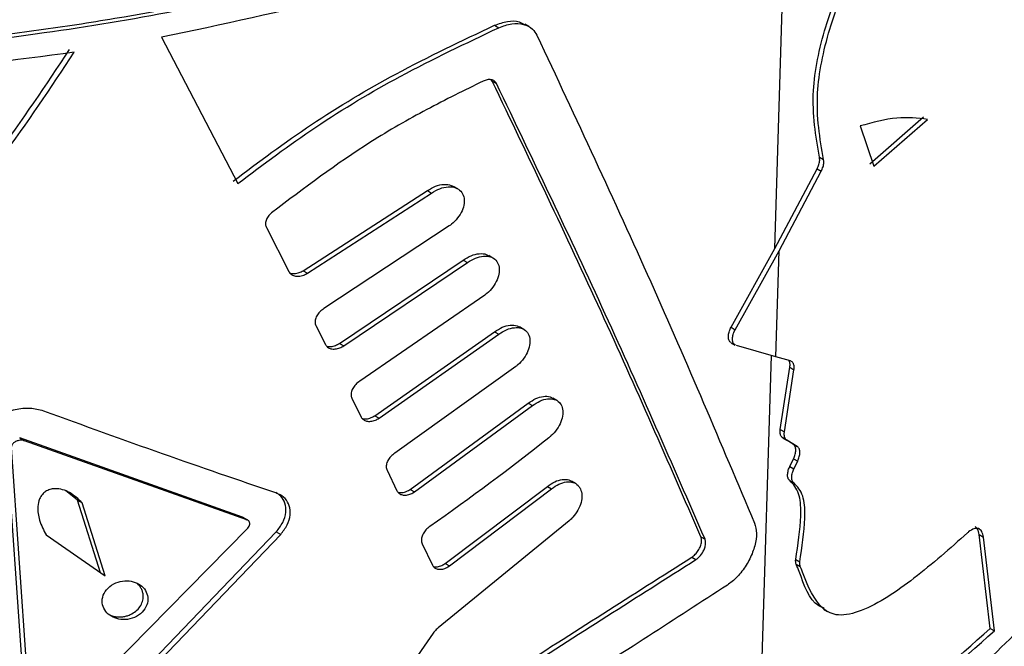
# Paper-space layout '1012-790 Hybird 2way' of a CAD drawing. Header units: millimetres. Extents: x 51 to 2966, y 67 to 3970.
# Tile 99 of 110: x 2498 to 2532, y 2821 to 2843. Entities that reach past the tile are written whole.
import ezdxf

# ---------------------------------------------------------------- set-up
doc = ezdxf.new("R2010")
doc.units = ezdxf.units.MM

psp = doc.layouts.new('1012-790 Hybird 2way')

# ---------------------------------------------------------------- linework, layer by layer
at = {"color": 7, "linetype": 'Continuous', "lineweight": 25}
for p, q in [((2523.691, 2834.987), (2524.155, 2850.049)), ((2514.027, 2842.676), (2514.173, 2842.592)), ((2515.212, 2842.63), (2515.067, 2842.714)), ((2502.543, 2842.261), (2505.172, 2837.22)), ((2513.947, 2840.751), (2513.908, 2840.798)), ((2513.947, 2840.751), (2514.093, 2840.667)), ((2526.959, 2837.905), (2528.807, 2839.517)), ((2527.101, 2837.823), (2528.95, 2839.435)), ((2526.63, 2839.208), (2527.101, 2837.823)), ((2525.227, 2838.131), (2525.369, 2838.049)), ((2523.691, 2834.987), (2525.146, 2837.729)), ((2525.146, 2837.729), (2525.287, 2837.648)), ((2523.833, 2834.905), (2525.287, 2837.648)), ((2512.757, 2837.04), (2512.611, 2837.124)), ((2507.428, 2834.219), (2511.71, 2836.982)), ((2507.579, 2834.131), (2511.857, 2836.897)), ((2511.71, 2836.982), (2511.857, 2836.897)), ((2506.16, 2835.709), (2506.933, 2834.19)), ((2512.467, 2835.765), (2508.145, 2832.914)), ((2522.18, 2832.27), (2523.691, 2834.987)), ((2513.972, 2834.657), (2513.826, 2834.741)), ((2522.322, 2832.188), (2523.833, 2834.905)), ((2523.72, 2831.252), (2523.833, 2834.905)), ((2508.677, 2831.712), (2512.946, 2834.586)), ((2508.827, 2831.626), (2513.092, 2834.502)), ((2512.946, 2834.586), (2513.092, 2834.502)), ((2507.428, 2834.219), (2507.579, 2834.131)), ((2513.688, 2833.379), (2509.379, 2830.416)), ((2507.868, 2832.332), (2508.196, 2831.676)), ((2515.034, 2832.198), (2514.889, 2832.281)), ((2522.18, 2832.27), (2522.322, 2832.188)), ((2509.897, 2829.223), (2514.028, 2832.116)), ((2510.045, 2829.137), (2514.173, 2832.032)), ((2514.028, 2832.116), (2514.173, 2832.032)), ((2508.677, 2831.712), (2508.827, 2831.626)), ((2522.185, 2831.738), (2522.326, 2831.656)), ((2523.72, 2831.252), (2522.364, 2831.64)), ((2524.224, 2831.111), (2523.72, 2831.252)), ((2514.755, 2830.916), (2510.585, 2827.935)), ((2523.877, 2828.745), (2524.206, 2830.891)), ((2524.206, 2830.891), (2524.348, 2830.809)), ((2524.019, 2828.663), (2524.348, 2830.809)), ((2509.108, 2829.831), (2509.428, 2829.179)), ((2511.119, 2826.686), (2515.189, 2829.655)), ((2511.266, 2826.601), (2515.333, 2829.572)), ((2515.189, 2829.655), (2515.333, 2829.572)), ((2516.174, 2829.749), (2516.03, 2829.832)), ((2509.897, 2829.223), (2510.045, 2829.137)), ((2523.877, 2828.745), (2524.019, 2828.663)), ((2497.199, 2828.22), (2497.886, 2818.393)), ((2505.335, 2825.726), (2497.658, 2828.457)), ((2497.658, 2828.457), (2497.824, 2828.361)), ((2505.489, 2825.637), (2497.824, 2828.361)), ((2524.319, 2828.247), (2523.963, 2828.459)), ((2523.963, 2828.459), (2524.105, 2828.377)), ((2524.461, 2828.165), (2524.105, 2828.377)), ((2524.319, 2828.247), (2524.461, 2828.165)), ((2497.367, 2828.123), (2498.051, 2818.298)), ((2524.204, 2827.478), (2524.333, 2827.743)), ((2524.333, 2827.743), (2524.475, 2827.661)), ((2524.346, 2827.396), (2524.475, 2827.661)), ((2510.32, 2827.347), (2510.663, 2826.635)), ((2524.204, 2827.478), (2524.346, 2827.396)), ((2516.819, 2826.889), (2516.676, 2826.972)), ((2524.194, 2826.992), (2524.336, 2826.91)), ((2499.652, 2826.314), (2499.235, 2826.65)), ((2511.119, 2826.686), (2511.266, 2826.601)), ((2512.326, 2824.133), (2515.846, 2826.788)), ((2512.473, 2824.049), (2515.99, 2826.705)), ((2515.846, 2826.788), (2515.99, 2826.705)), ((2516.972, 2826.726), (2516.986, 2826.697)), ((2499.652, 2826.314), (2499.815, 2826.22)), ((2500.447, 2823.805), (2499.652, 2826.314)), ((2500.608, 2823.712), (2499.815, 2826.22)), ((2505.335, 2825.726), (2505.489, 2825.637)), ((2505.52, 2825.624), (2505.366, 2825.712)), ((2516.601, 2825.606), (2512.083, 2821.911)), ((2498.54, 2818.251), (2505.522, 2825.351)), ((2499.217, 2817.644), (2506.502, 2825.221)), ((2499.38, 2817.55), (2506.655, 2825.133)), ((2506.502, 2825.221), (2506.655, 2825.133)), ((2531.112, 2821.892), (2530.731, 2825.127)), ((2530.731, 2825.127), (2530.876, 2825.043)), ((2498.567, 2825.115), (2500.608, 2823.712)), ((2511.533, 2824.814), (2511.883, 2824.075)), ((2521.14, 2825.05), (2521.282, 2824.968)), ((2531.258, 2821.808), (2530.876, 2825.043)), ((2512.326, 2824.133), (2512.473, 2824.049)), ((2520.824, 2824.349), (2520.966, 2824.267)), ((2524.406, 2824.267), (2524.547, 2824.185)), ((2524.424, 2824.106), (2524.566, 2824.024)), ((2525.366, 2822.554), (2525.508, 2822.473)), ((2511.913, 2821.732), (2507.239, 2815.053)), ((2531.112, 2821.892), (2531.258, 2821.808))]:
    psp.add_line(p, q, dxfattribs=at)
at = {"color": 8, "linetype": 'Continuous', "lineweight": 25}
psp.add_line((2523.107, 2816.018), (2523.577, 2831.293), dxfattribs=at)
at = {"color": 7, "linetype": 'Continuous', "lineweight": 25}
for points, knots in [([(2524.18, 2850.864), (2522.898, 2850.124), (2521.56, 2849.425), (2518.771, 2848.107), (2517.321, 2847.488), (2515.061, 2846.619), (2514.294, 2846.341), (2512.746, 2845.808), (2511.963, 2845.554), (2509.589, 2844.827), (2507.971, 2844.388), (2504.666, 2843.604), (2502.978, 2843.259), (2500.394, 2842.811), (2499.524, 2842.674), (2497.766, 2842.423), (2496.883, 2842.311), (2494.227, 2842.012), (2492.446, 2841.865), (2488.863, 2841.671), (2487.062, 2841.625), (2485.25, 2841.631)], [0, 0, 0, 0, 0.125, 0.125, 0.25, 0.25, 0.3125, 0.3125, 0.375, 0.375, 0.5, 0.5, 0.625, 0.625, 0.6875, 0.6875, 0.75, 0.75, 0.875, 0.875, 1, 1, 1, 1]), ([(2524.321, 2850.782), (2522.933, 2850.028), (2520.143, 2848.512), (2515.786, 2846.706), (2511.515, 2845.245), (2507.371, 2844.086), (2503.031, 2843.124), (2497.93, 2842.277), (2492.057, 2841.641), (2487.663, 2841.557), (2485.451, 2841.515)], [0, 0, 0, 0, 0.132403, 0.266269, 0.37184, 0.477411, 0.586047, 0.694686, 0.846236, 1, 1, 1, 1]), ([(2524.296, 2849.967), (2522.782, 2849.149), (2519.735, 2847.501), (2514.495, 2845.402), (2508.781, 2843.577), (2504.632, 2842.702), (2502.543, 2842.261)], [0, 0, 0, 0, 0.2414258, 0.4860236, 0.7411362, 1, 1, 1, 1]), ([(2525.227, 2838.131), (2525.1, 2838.858), (2524.87, 2840.175), (2525.328, 2842.424), (2526.037, 2844.321), (2527.002, 2846.595), (2527.715, 2848.317), (2528.192, 2849.47)], [0, 0, 0, 0, 0.2367337, 0.4286879, 0.5703564, 0.7124779, 1, 1, 1, 1]), ([(2525.369, 2838.049), (2525.242, 2838.776), (2525.012, 2840.093), (2525.469, 2842.343), (2526.178, 2844.24), (2527.144, 2846.513), (2527.857, 2848.235), (2528.334, 2849.388)], [0, 0, 0, 0, 0.236734, 0.428691, 0.57036, 0.712481, 1, 1, 1, 1]), ([(2514.027, 2842.676), (2514.177, 2842.729), (2514.476, 2842.834), (2514.842, 2842.83), (2514.999, 2842.731), (2515.056, 2842.695)], [0, 0, 0, 0, 0.389449, 0.779157, 1, 1, 1, 1]), ([(2505.018, 2837.31), (2505.905, 2837.974), (2507.707, 2839.321), (2510.783, 2841.143), (2512.895, 2842.141), (2514.027, 2842.676)], [0, 0, 0, 0, 0.3105077, 0.6303535, 1, 1, 1, 1]), ([(2505.172, 2837.22), (2506.059, 2837.885), (2507.858, 2839.234), (2510.931, 2841.058), (2513.041, 2842.056), (2514.173, 2842.592)], [0, 0, 0, 0, 0.310446, 0.630236, 1, 1, 1, 1]), ([(2514.173, 2842.592), (2514.323, 2842.646), (2514.624, 2842.754), (2515.033, 2842.729), (2515.331, 2842.583), (2515.439, 2842.409), (2515.485, 2842.335)], [0, 0, 0, 0, 0.269195, 0.538553, 0.803245, 1, 1, 1, 1]), ([(2515.485, 2842.335), (2516.822, 2839.484), (2519.499, 2833.779), (2521.824, 2828.275), (2522.987, 2825.521)], [0, 0, 0, 0, 0.49967, 1, 1, 1, 1]), ([(2486.276, 2828.628), (2487.682, 2829.501), (2490.533, 2831.272), (2493.978, 2834.629), (2496.942, 2838.171), (2498.562, 2840.617), (2499.376, 2841.844)], [0, 0, 0, 0, 0.258454, 0.523796, 0.760954, 1, 1, 1, 1]), ([(2486.471, 2828.514), (2487.878, 2829.393), (2490.728, 2831.175), (2494.164, 2834.541), (2497.117, 2838.085), (2498.73, 2840.525), (2499.54, 2841.75)], [0, 0, 0, 0, 0.258972, 0.524838, 0.76149, 1, 1, 1, 1]), ([(2499.54, 2841.75), (2497.465, 2841.471), (2493.287, 2840.908), (2489.003, 2840.776), (2486.847, 2840.709)], [0, 0, 0, 0, 0.496553, 1, 1, 1, 1]), ([(2513.632, 2840.75), (2512.986, 2840.433), (2511.693, 2839.799), (2509.193, 2838.37), (2507.465, 2837.064), (2506.343, 2836.217)], [0, 0, 0, 0, 0.259592, 0.519261, 1, 1, 1, 1]), ([(2514.093, 2840.667), (2514.071, 2840.699), (2514.029, 2840.763), (2513.914, 2840.805), (2513.778, 2840.807), (2513.681, 2840.769), (2513.632, 2840.75)], [0, 0, 0, 0, 0.248015, 0.495874, 0.74827, 1, 1, 1, 1]), ([(2521.14, 2825.05), (2520.018, 2827.622), (2517.773, 2832.77), (2515.223, 2838.09), (2513.947, 2840.751)], [0, 0, 0, 0, 0.4997149, 1, 1, 1, 1]), ([(2521.282, 2824.968), (2520.16, 2827.54), (2517.916, 2832.688), (2515.368, 2838.007), (2514.093, 2840.667)], [0, 0, 0, 0, 0.4997163, 1, 1, 1, 1]), ([(2528.95, 2839.435), (2528.609, 2839.474), (2527.915, 2839.554), (2527.063, 2839.324), (2526.63, 2839.208)], [0, 0, 0, 0, 0.492277, 1, 1, 1, 1]), ([(2525.146, 2837.729), (2525.169, 2837.78), (2525.214, 2837.882), (2525.24, 2838.024), (2525.231, 2838.098), (2525.227, 2838.131)], [0, 0, 0, 0, 0.354179, 0.708282, 1, 1, 1, 1]), ([(2525.287, 2837.648), (2525.31, 2837.698), (2525.356, 2837.8), (2525.382, 2837.942), (2525.373, 2838.016), (2525.369, 2838.049)], [0, 0, 0, 0, 0.35418, 0.708282, 1, 1, 1, 1]), ([(2511.71, 2836.982), (2511.804, 2837.037), (2511.991, 2837.149), (2512.28, 2837.204), (2512.496, 2837.193), (2512.58, 2837.13), (2512.604, 2837.113)], [0, 0, 0, 0, 0.296395, 0.592818, 0.886856, 1, 1, 1, 1]), ([(2511.857, 2836.897), (2511.95, 2836.952), (2512.137, 2837.063), (2512.429, 2837.123), (2512.684, 2837.093), (2512.874, 2836.971), (2512.978, 2836.778), (2512.992, 2836.54), (2512.917, 2836.282), (2512.763, 2836.03), (2512.597, 2835.86), (2512.491, 2835.782), (2512.467, 2835.765)], [0, 0, 0, 0, 0.113671, 0.227359, 0.340132, 0.449537, 0.555016, 0.657747, 0.75974, 0.86309, 0.969355, 1, 1, 1, 1]), ([(2523.224, 2815.121), (2524.53, 2815.922), (2527.156, 2817.533), (2530.284, 2820.048), (2532.816, 2822.514), (2534.823, 2824.906), (2536.491, 2827.411), (2537.953, 2830.356), (2539.008, 2833.541), (2539.149, 2835.869), (2539.213, 2836.939)], [0, 0, 0, 0, 0.135795, 0.273091, 0.381367, 0.489643, 0.601063, 0.712485, 0.867919, 1, 1, 1, 1]), ([(2506.343, 2836.217), (2506.301, 2836.177), (2506.216, 2836.097), (2506.142, 2835.953), (2506.121, 2835.816), (2506.148, 2835.743), (2506.16, 2835.709)], [0, 0, 0, 0, 0.264933, 0.530535, 0.780667, 1, 1, 1, 1]), ([(2512.946, 2834.586), (2513.037, 2834.643), (2513.219, 2834.756), (2513.499, 2834.816), (2513.711, 2834.808), (2513.795, 2834.747), (2513.82, 2834.73)], [0, 0, 0, 0, 0.293891, 0.587837, 0.87962, 1, 1, 1, 1]), ([(2513.092, 2834.502), (2513.183, 2834.558), (2513.364, 2834.671), (2513.647, 2834.736), (2513.896, 2834.71), (2514.082, 2834.594), (2514.186, 2834.405), (2514.201, 2834.168), (2514.13, 2833.908), (2513.98, 2833.651), (2513.816, 2833.477), (2513.712, 2833.397), (2513.688, 2833.379)], [0, 0, 0, 0, 0.112453, 0.224922, 0.33658, 0.445466, 0.551231, 0.65482, 0.757879, 0.862064, 0.968615, 1, 1, 1, 1]), ([(2506.933, 2834.19), (2506.957, 2834.156), (2507.004, 2834.089), (2507.128, 2834.036), (2507.279, 2834.024), (2507.438, 2834.057), (2507.536, 2834.108), (2507.579, 2834.131)], [0, 0, 0, 0, 0.197815, 0.395191, 0.602429, 0.823191, 1, 1, 1, 1]), ([(2506.984, 2834.131), (2507.03, 2834.124), (2507.128, 2834.11), (2507.286, 2834.145), (2507.384, 2834.196), (2507.428, 2834.219)], [0, 0, 0, 0, 0.33203, 0.702984, 1, 1, 1, 1]), ([(2508.145, 2832.914), (2508.095, 2832.879), (2507.996, 2832.808), (2507.89, 2832.665), (2507.837, 2832.519), (2507.838, 2832.406), (2507.861, 2832.35), (2507.868, 2832.332)], [0, 0, 0, 0, 0.232373, 0.465205, 0.68674, 0.89479, 1, 1, 1, 1]), ([(2514.028, 2832.116), (2514.116, 2832.173), (2514.293, 2832.288), (2514.566, 2832.352), (2514.774, 2832.347), (2514.857, 2832.288), (2514.883, 2832.27)], [0, 0, 0, 0, 0.29189, 0.583807, 0.873802, 1, 1, 1, 1]), ([(2514.173, 2832.032), (2514.261, 2832.089), (2514.438, 2832.203), (2514.713, 2832.272), (2514.955, 2832.251), (2515.138, 2832.139), (2515.242, 2831.953), (2515.258, 2831.717), (2515.19, 2831.455), (2515.043, 2831.195), (2514.882, 2831.018), (2514.779, 2830.935), (2514.755, 2830.916)], [0, 0, 0, 0, 0.111477, 0.222969, 0.333725, 0.442198, 0.548175, 0.652462, 0.756382, 0.861249, 0.968042, 1, 1, 1, 1]), ([(2522.188, 2831.744), (2522.171, 2831.753), (2522.126, 2831.776), (2522.088, 2831.866), (2522.081, 2831.995), (2522.113, 2832.137), (2522.159, 2832.228), (2522.18, 2832.27)], [0, 0, 0, 0, 0.131138, 0.357391, 0.583688, 0.8102, 1, 1, 1, 1]), ([(2522.33, 2831.662), (2522.313, 2831.671), (2522.267, 2831.695), (2522.23, 2831.784), (2522.223, 2831.913), (2522.255, 2832.056), (2522.301, 2832.147), (2522.322, 2832.188)], [0, 0, 0, 0, 0.131139, 0.357392, 0.583692, 0.810201, 1, 1, 1, 1]), ([(2508.196, 2831.676), (2508.219, 2831.643), (2508.264, 2831.576), (2508.386, 2831.524), (2508.534, 2831.515), (2508.689, 2831.55), (2508.785, 2831.602), (2508.827, 2831.626)], [0, 0, 0, 0, 0.1992181, 0.3981454, 0.6055086, 0.8246047, 1, 1, 1, 1]), ([(2508.244, 2831.618), (2508.29, 2831.612), (2508.385, 2831.6), (2508.539, 2831.637), (2508.635, 2831.689), (2508.677, 2831.712)], [0, 0, 0, 0, 0.333756, 0.703764, 1, 1, 1, 1]), ([(2524.206, 2830.891), (2524.21, 2830.938), (2524.218, 2831.032), (2524.188, 2831.095), (2524.173, 2831.126)], [0, 0, 0, 0, 0.503677, 1, 1, 1, 1]), ([(2524.348, 2830.809), (2524.351, 2830.856), (2524.358, 2830.949), (2524.319, 2831.052), (2524.266, 2831.098), (2524.23, 2831.109), (2524.224, 2831.111)], [0, 0, 0, 0, 0.312153, 0.624295, 0.936525, 1, 1, 1, 1]), ([(2509.379, 2830.416), (2509.331, 2830.38), (2509.234, 2830.309), (2509.13, 2830.165), (2509.078, 2830.019), (2509.078, 2829.905), (2509.101, 2829.85), (2509.108, 2829.831)], [0, 0, 0, 0, 0.230619, 0.461612, 0.683191, 0.893137, 1, 1, 1, 1]), ([(2515.189, 2829.655), (2515.274, 2829.713), (2515.446, 2829.83), (2515.711, 2829.898), (2515.915, 2829.897), (2515.997, 2829.839), (2516.023, 2829.821)], [0, 0, 0, 0, 0.289914, 0.579877, 0.868132, 1, 1, 1, 1]), ([(2515.333, 2829.572), (2515.419, 2829.63), (2515.59, 2829.746), (2515.858, 2829.818), (2516.093, 2829.802), (2516.272, 2829.695), (2516.375, 2829.512), (2516.393, 2829.276), (2516.327, 2829.013), (2516.183, 2828.75), (2516.026, 2828.569), (2515.924, 2828.484), (2515.9, 2828.465)], [0, 0, 0, 0, 0.1105283, 0.2210711, 0.3309635, 0.4390526, 0.5452391, 0.6501975, 0.7549467, 0.8604757, 0.9674958, 1, 1, 1, 1]), ([(2498.485, 2829.384), (2498.331, 2829.423), (2498.024, 2829.501), (2497.485, 2829.443), (2496.951, 2829.261), (2496.522, 2828.964), (2496.26, 2828.621), (2496.181, 2828.365), (2496.186, 2828.227), (2496.187, 2828.198)], [0, 0, 0, 0, 0.168157, 0.335771, 0.519114, 0.702508, 0.833582, 0.965258, 1, 1, 1, 1]), ([(2506.492, 2826.562), (2505.2, 2827.002), (2502.611, 2827.885), (2499.863, 2828.883), (2498.485, 2829.384)], [0, 0, 0, 0, 0.498806, 1, 1, 1, 1]), ([(2509.475, 2829.123), (2509.519, 2829.118), (2509.612, 2829.107), (2509.763, 2829.146), (2509.855, 2829.199), (2509.897, 2829.223)], [0, 0, 0, 0, 0.335197, 0.704548, 1, 1, 1, 1]), ([(2509.428, 2829.179), (2509.45, 2829.146), (2509.495, 2829.08), (2509.615, 2829.03), (2509.76, 2829.023), (2509.911, 2829.06), (2510.004, 2829.113), (2510.045, 2829.137)], [0, 0, 0, 0, 0.2005866, 0.4008869, 0.6084087, 0.8259692, 1, 1, 1, 1]), ([(2523.963, 2828.459), (2523.94, 2828.48), (2523.892, 2828.521), (2523.866, 2828.627), (2523.874, 2828.709), (2523.877, 2828.745)], [0, 0, 0, 0, 0.362109, 0.724206, 1, 1, 1, 1]), ([(2524.105, 2828.377), (2524.081, 2828.398), (2524.034, 2828.439), (2524.008, 2828.545), (2524.015, 2828.628), (2524.019, 2828.663)], [0, 0, 0, 0, 0.362106, 0.72421, 1, 1, 1, 1]), ([(2497.824, 2828.361), (2497.793, 2828.369), (2497.731, 2828.385), (2497.622, 2828.374), (2497.515, 2828.336), (2497.431, 2828.275), (2497.38, 2828.206), (2497.365, 2828.155), (2497.366, 2828.128), (2497.367, 2828.123)], [0, 0, 0, 0, 0.170385, 0.340288, 0.524701, 0.706256, 0.837141, 0.968582, 1, 1, 1, 1]), ([(2524.333, 2827.743), (2524.355, 2827.794), (2524.398, 2827.896), (2524.416, 2828.042), (2524.397, 2828.162), (2524.356, 2828.223), (2524.325, 2828.243), (2524.319, 2828.247)], [0, 0, 0, 0, 0.237137, 0.474261, 0.711518, 0.948972, 1, 1, 1, 1]), ([(2510.585, 2827.935), (2510.537, 2827.899), (2510.443, 2827.826), (2510.342, 2827.682), (2510.29, 2827.536), (2510.29, 2827.421), (2510.312, 2827.365), (2510.32, 2827.347)], [0, 0, 0, 0, 0.229029, 0.458382, 0.679932, 0.891615, 1, 1, 1, 1]), ([(2524.475, 2827.661), (2524.496, 2827.712), (2524.539, 2827.814), (2524.558, 2827.96), (2524.539, 2828.08), (2524.497, 2828.141), (2524.466, 2828.162), (2524.461, 2828.165)], [0, 0, 0, 0, 0.237134, 0.474257, 0.711514, 0.948989, 1, 1, 1, 1]), ([(2524.194, 2826.992), (2524.174, 2827.017), (2524.134, 2827.068), (2524.122, 2827.195), (2524.144, 2827.337), (2524.185, 2827.433), (2524.204, 2827.478)], [0, 0, 0, 0, 0.257317, 0.514633, 0.771901, 1, 1, 1, 1]), ([(2524.336, 2826.91), (2524.316, 2826.935), (2524.276, 2826.986), (2524.263, 2827.113), (2524.285, 2827.255), (2524.326, 2827.351), (2524.346, 2827.396)], [0, 0, 0, 0, 0.257316, 0.514632, 0.771899, 1, 1, 1, 1]), ([(2515.846, 2826.788), (2515.931, 2826.847), (2516.1, 2826.964), (2516.36, 2827.035), (2516.561, 2827.036), (2516.643, 2826.979), (2516.669, 2826.96)], [0, 0, 0, 0, 0.288846, 0.577724, 0.865033, 1, 1, 1, 1]), ([(2515.99, 2826.705), (2516.074, 2826.763), (2516.243, 2826.88), (2516.506, 2826.955), (2516.737, 2826.942), (2516.894, 2826.853), (2516.951, 2826.76), (2516.972, 2826.726)], [0, 0, 0, 0, 0.219482, 0.438995, 0.657313, 0.872541, 1, 1, 1, 1]), ([(2524.406, 2824.267), (2524.484, 2824.78), (2524.603, 2825.556), (2524.575, 2826.508), (2524.357, 2826.839), (2524.214, 2826.974), (2524.194, 2826.992)], [0, 0, 0, 0, 0.4750255, 0.7182534, 0.9622984, 1, 1, 1, 1]), ([(2524.547, 2824.185), (2524.626, 2824.699), (2524.744, 2825.474), (2524.717, 2826.426), (2524.498, 2826.757), (2524.355, 2826.892), (2524.336, 2826.91)], [0, 0, 0, 0, 0.475027, 0.71825, 0.962298, 1, 1, 1, 1]), ([(2499.815, 2826.22), (2499.68, 2826.351), (2499.488, 2826.536), (2499.143, 2826.684), (2498.908, 2826.721), (2498.7, 2826.687), (2498.551, 2826.617), (2498.424, 2826.503), (2498.319, 2826.327), (2498.258, 2826.017), (2498.329, 2825.586), (2498.484, 2825.28), (2498.567, 2825.115)], [0, 0, 0, 0, 0.194518, 0.276224, 0.358656, 0.404394, 0.450429, 0.491507, 0.547296, 0.635345, 0.802851, 1, 1, 1, 1]), ([(2506.502, 2825.221), (2506.584, 2825.328), (2506.748, 2825.543), (2506.849, 2825.896), (2506.819, 2826.211), (2506.692, 2826.449), (2506.544, 2826.536), (2506.483, 2826.572)], [0, 0, 0, 0, 0.218622, 0.43765, 0.647853, 0.853178, 1, 1, 1, 1]), ([(2506.655, 2825.133), (2506.736, 2825.24), (2506.9, 2825.455), (2507, 2825.808), (2506.973, 2826.126), (2506.823, 2826.38), (2506.638, 2826.509), (2506.515, 2826.553), (2506.492, 2826.562)], [0, 0, 0, 0, 0.196607, 0.39358, 0.582672, 0.767409, 0.955832, 1, 1, 1, 1]), ([(2510.663, 2826.635), (2510.685, 2826.602), (2510.728, 2826.536), (2510.846, 2826.488), (2510.988, 2826.483), (2511.136, 2826.522), (2511.226, 2826.576), (2511.266, 2826.601)], [0, 0, 0, 0, 0.201883, 0.403511, 0.611199, 0.827363, 1, 1, 1, 1]), ([(2510.708, 2826.58), (2510.751, 2826.576), (2510.842, 2826.566), (2510.989, 2826.608), (2511.079, 2826.662), (2511.119, 2826.686)], [0, 0, 0, 0, 0.336399, 0.705324, 1, 1, 1, 1]), ([(2516.986, 2826.697), (2517.01, 2826.63), (2517.056, 2826.496), (2517.02, 2826.236), (2516.909, 2825.969), (2516.757, 2825.753), (2516.642, 2825.644), (2516.601, 2825.606)], [0, 0, 0, 0, 0.2184315, 0.4368386, 0.6558716, 0.8770993, 1, 1, 1, 1]), ([(2505.365, 2825.71), (2505.361, 2825.714), (2505.352, 2825.72), (2505.341, 2825.724), (2505.335, 2825.726)], [0, 0, 0, 0, 0.492478, 1, 1, 1, 1]), ([(2505.522, 2825.351), (2505.539, 2825.372), (2505.572, 2825.415), (2505.593, 2825.485), (2505.588, 2825.548), (2505.557, 2825.599), (2505.52, 2825.626), (2505.495, 2825.635), (2505.489, 2825.637)], [0, 0, 0, 0, 0.196027, 0.392532, 0.579827, 0.762179, 0.949084, 1, 1, 1, 1]), ([(2522.987, 2825.521), (2523.017, 2825.41), (2523.078, 2825.187), (2523.014, 2824.747), (2522.841, 2824.287), (2522.566, 2823.853), (2522.285, 2823.555), (2522.107, 2823.429), (2522.051, 2823.389)], [0, 0, 0, 0, 0.183233, 0.366465, 0.549767, 0.733103, 0.916458, 1, 1, 1, 1]), ([(2511.793, 2825.406), (2511.746, 2825.369), (2511.654, 2825.295), (2511.556, 2825.151), (2511.504, 2825.004), (2511.504, 2824.889), (2511.526, 2824.833), (2511.533, 2824.814)], [0, 0, 0, 0, 0.2275866, 0.4554231, 0.6769668, 0.8902021, 1, 1, 1, 1]), ([(2530.329, 2825.184), (2529.725, 2824.65), (2528.564, 2823.625), (2527.001, 2822.562), (2525.888, 2822.276), (2525.121, 2822.641), (2524.81, 2823.406), (2524.599, 2823.94), (2524.566, 2824.024)], [0, 0, 0, 0, 0.282717, 0.543343, 0.659669, 0.758439, 0.962294, 1, 1, 1, 1]), ([(2530.876, 2825.043), (2530.861, 2825.113), (2530.831, 2825.254), (2530.713, 2825.349), (2530.556, 2825.345), (2530.418, 2825.264), (2530.342, 2825.195), (2530.329, 2825.184)], [0, 0, 0, 0, 0.235055, 0.469951, 0.70896, 0.952626, 1, 1, 1, 1]), ([(2530.731, 2825.127), (2530.717, 2825.199), (2530.692, 2825.327), (2530.62, 2825.373), (2530.589, 2825.393)], [0, 0, 0, 0, 0.566689, 1, 1, 1, 1]), ([(2520.824, 2824.349), (2520.866, 2824.38), (2520.95, 2824.443), (2521.055, 2824.58), (2521.131, 2824.731), (2521.167, 2824.88), (2521.163, 2824.987), (2521.145, 2825.036), (2521.14, 2825.05)], [0, 0, 0, 0, 0.185492, 0.370981, 0.556432, 0.741622, 0.926439, 1, 1, 1, 1]), ([(2520.966, 2824.267), (2521.081, 2824.341), (2521.186, 2824.468), (2521.307, 2824.737), (2521.321, 2824.876), (2521.282, 2824.968)], [0, 0, 0, 0, 0.5, 0.5, 1, 1, 1, 1]), ([(2507.088, 2815.14), (2508.329, 2816.059), (2510.812, 2817.898), (2514.424, 2820.287), (2517.795, 2822.422), (2519.81, 2823.704), (2520.824, 2824.349)], [0, 0, 0, 0, 0.268976, 0.538012, 0.767681, 1, 1, 1, 1]), ([(2507.239, 2815.053), (2508.48, 2815.973), (2510.96, 2817.814), (2514.571, 2820.205), (2517.939, 2822.34), (2519.953, 2823.622), (2520.966, 2824.267)], [0, 0, 0, 0, 0.269026, 0.538111, 0.767736, 1, 1, 1, 1]), ([(2511.926, 2824.022), (2511.968, 2824.019), (2512.057, 2824.01), (2512.2, 2824.054), (2512.287, 2824.109), (2512.326, 2824.133)], [0, 0, 0, 0, 0.3372811, 0.706069, 1, 1, 1, 1]), ([(2524.424, 2824.106), (2524.414, 2824.142), (2524.401, 2824.191), (2524.405, 2824.252), (2524.406, 2824.267)], [0, 0, 0, 0, 0.753897, 1, 1, 1, 1]), ([(2525.387, 2822.594), (2525.323, 2822.618), (2524.881, 2822.786), (2524.672, 2823.492), (2524.458, 2824.022), (2524.424, 2824.106)], [0, 0, 0, 0, 0.12372, 0.862298, 1, 1, 1, 1]), ([(2524.566, 2824.024), (2524.556, 2824.061), (2524.542, 2824.109), (2524.546, 2824.17), (2524.547, 2824.185)], [0, 0, 0, 0, 0.753887, 1, 1, 1, 1]), ([(2511.883, 2824.075), (2511.905, 2824.043), (2511.947, 2823.977), (2512.063, 2823.93), (2512.202, 2823.927), (2512.346, 2823.969), (2512.434, 2824.024), (2512.473, 2824.049)], [0, 0, 0, 0, 0.203081, 0.405966, 0.613838, 0.828724, 1, 1, 1, 1]), ([(2501.685, 2822.307), (2501.781, 2822.359), (2501.866, 2822.429), (2501.994, 2822.59), (2502.038, 2822.68), (2502.102, 2822.949), (2502.057, 2823.122), (2501.854, 2823.387), (2501.695, 2823.482), (2501.411, 2823.536), (2501.308, 2823.54), (2501.099, 2823.51), (2500.994, 2823.477), (2500.802, 2823.375), (2500.715, 2823.305), (2500.584, 2823.146), (2500.54, 2823.057), (2500.475, 2822.791), (2500.521, 2822.616), (2500.727, 2822.349), (2500.887, 2822.253), (2501.172, 2822.196), (2501.274, 2822.192), (2501.483, 2822.221), (2501.588, 2822.254), (2501.685, 2822.307)], [0, 0, 0, 0, 0.0625, 0.0625, 0.125, 0.125, 0.25, 0.25, 0.375, 0.375, 0.4375, 0.4375, 0.5, 0.5, 0.5625, 0.5625, 0.625, 0.625, 0.75, 0.75, 0.875, 0.875, 0.9375, 0.9375, 1, 1, 1, 1]), ([(2522.051, 2823.389), (2521.152, 2822.805), (2519.347, 2821.632), (2516.088, 2819.558), (2512.287, 2817.037), (2508.327, 2814.103), (2504.712, 2811.122), (2502.572, 2809.198), (2501.496, 2808.23)], [0, 0, 0, 0, 0.1372122, 0.2755381, 0.4690885, 0.6682731, 0.8330948, 1, 1, 1, 1]), ([(2501.525, 2822.399), (2501.587, 2822.438), (2501.71, 2822.516), (2501.839, 2822.683), (2501.9, 2822.836), (2501.918, 2822.961), (2501.916, 2823.066), (2501.892, 2823.176), (2501.842, 2823.285), (2501.785, 2823.368), (2501.739, 2823.409), (2501.724, 2823.422)], [0, 0, 0, 0, 0.150233, 0.300492, 0.452448, 0.535407, 0.618325, 0.727429, 0.836484, 0.945506, 1, 1, 1, 1]), ([(2500.813, 2822.338), (2500.834, 2822.33), (2500.898, 2822.307), (2501.013, 2822.291), (2501.148, 2822.289), (2501.278, 2822.306), (2501.405, 2822.34), (2501.485, 2822.379), (2501.525, 2822.399)], [0, 0, 0, 0, 0.10284, 0.305394, 0.491024, 0.661087, 0.827653, 1, 1, 1, 1]), ([(2512.083, 2821.911), (2512.038, 2821.873), (2511.974, 2821.818), (2511.927, 2821.752), (2511.913, 2821.732)], [0, 0, 0, 0, 0.703798, 1, 1, 1, 1]), ([(2523.107, 2816.018), (2524.582, 2816.921), (2527.554, 2818.742), (2529.92, 2820.837), (2531.112, 2821.892)], [0, 0, 0, 0, 0.496466, 1, 1, 1, 1]), ([(2523.249, 2815.936), (2524.724, 2816.84), (2527.695, 2818.66), (2530.065, 2820.754), (2531.258, 2821.808)], [0, 0, 0, 0, 0.496492, 1, 1, 1, 1])]:
    psp.add_open_spline(points, degree=3, knots=knots, dxfattribs=at)
psp.add_open_spline([(2515.9, 2828.465), (2514.569, 2827.407), (2513.2, 2826.387), (2511.793, 2825.406)], degree=3, dxfattribs=at)

doc.saveas('drawing.dxf')
